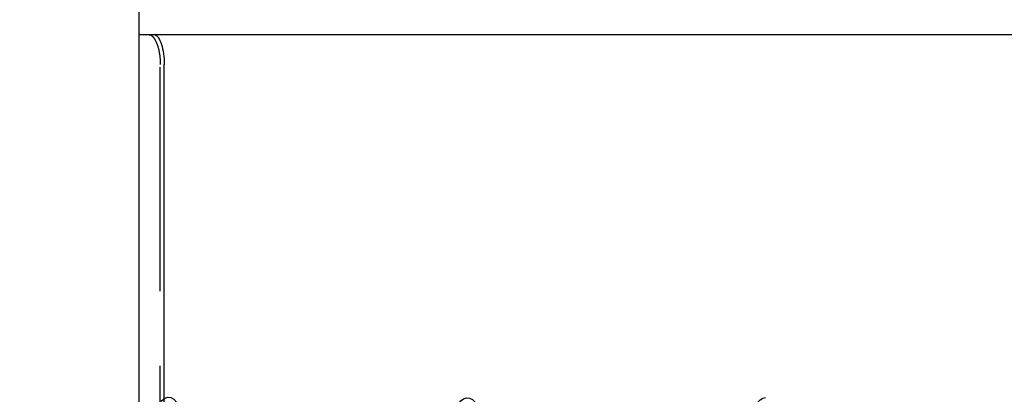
# Model space of a CAD drawing. Header units: millimetres. Extents: x -168 to 186, y -31 to 142.
# Tile 47 of 52: x 132.27 to 138.86, y 87.61 to 90.12. Entities that reach past the tile are written whole.
import ezdxf

# ---------------------------------------------------------------- set-up
doc = ezdxf.new("R2010")
doc.units = ezdxf.units.MM
doc.header["$LTSCALE"] = 10
doc.linetypes.add('ALLCAD_Strich', pattern=[0.2, 0.15, -0.05])
doc.layers.add('BESCH_KONT_sich_schn_ansi_2d', color=40, linetype='Continuous')

msp = doc.modelspace()

# ---------------------------------------------------------------- linework, layer by layer
at = {"layer": 'BESCH_KONT_sich_schn_ansi_2d', "linetype": 'Continuous', "extrusion": (0, 1, 2.22045e-16)}
for p, q in [((133.065, 90.2201), (133.065, 90.0201)), ((133.065, 90.0201), (143.465, 90.0201)), ((133.065, 89.8201), (133.065, 81.3201)), ((133.2343, 86.285), (133.2343, 89.8201))]:
    msp.add_line(p, q, dxfattribs=at)
at = {"layer": 'BESCH_KONT_sich_schn_ansi_2d', "linetype": 'ALLCAD_Strich', "extrusion": (0, 1, 2.22045e-16)}
msp.add_line((133.2079, 86.3029), (133.2079, 89.8201), dxfattribs=at)
at = {"layer": 'BESCH_KONT_sich_schn_ansi_2d', "linetype": 'Continuous'}
for radius in [17.5, 15.5]:
    msp.add_circle((118.265, 104.5201), radius, dxfattribs=at)
for points, knots in [([(133.065, 90.0201), (133.065, 90.0201), (133.065, 90.0026), (133.065, 89.943), (133.065, 89.8763), (133.065, 89.8201)], [0.11900764, 0.11900764, 0.11900764, 0.11900764, 0.13789999, 0.13789999, 0.16946395, 0.16946395, 0.16946395, 0.16946395]), ([(133.1658, 90.0201), (133.166, 90.0201), (133.1662, 90.0201), (133.171, 90.0199), (133.1756, 90.0182), (133.1847, 90.0117), (133.1893, 90.0069), (133.2015, 89.9896), (133.2089, 89.9739), (133.2212, 89.9361), (133.226, 89.9148), (133.2326, 89.8687), (133.2343, 89.8446), (133.2343, 89.8201)], [-0.03234401, -0.03234401, -0.03234401, -0.03234401, -0.03212164, -0.03212164, -0.02757892, -0.02757892, -0.02304421, -0.02304421, -0.01493385, -0.01493385, -0.00733569, -0.00733569, 0, 0, 0, 0])]:
    msp.add_open_spline(points, degree=3, knots=knots, dxfattribs=at)
at = {"layer": 'BESCH_KONT_sich_schn_ansi_2d', "linetype": 'ALLCAD_Strich'}
for points, knots in [([(133.132, 90.0201), (133.1322, 90.0201), (133.1325, 90.0201), (133.1378, 90.0199), (133.143, 90.0181), (133.1534, 90.0114), (133.1585, 90.0064), (133.1722, 89.9886), (133.1803, 89.9727), (133.1937, 89.9349), (133.199, 89.9137), (133.2061, 89.868), (133.2079, 89.8442), (133.2079, 89.8201)], [-0.00022198, -0.00022198, -0.00022198, -0.00022198, 0, 0, 0.00469591, 0.00469591, 0.00938149, 0.00938149, 0.01756578, 0.01756578, 0.02512939, 0.02512939, 0.0323804, 0.0323804, 0.0323804, 0.0323804]), ([(121.2651, 87.5929), (121.3698, 87.5929), (121.4745, 87.1997), (121.5792, 86.586), (121.6839, 85.9723), (121.7886, 85.138), (121.8932, 84.4598), (121.9979, 83.7816), (122.1026, 83.2595), (122.2073, 83.1266), (122.312, 82.9937), (122.4167, 83.2499), (122.5214, 83.781), (122.6261, 84.312), (122.7308, 85.1179), (122.8354, 85.8368), (122.9401, 86.5557), (123.0448, 87.1876), (123.1495, 87.4494), (123.2542, 87.7111), (123.3589, 87.6026), (123.4636, 87.1724), (123.5683, 86.7423), (123.6729, 85.9905), (123.7776, 85.2543), (123.8823, 84.5181), (123.987, 83.7975), (124.0917, 83.4156), (124.1964, 83.0338), (124.3011, 82.9908), (124.4058, 83.3058), (124.5105, 83.6209), (124.6151, 84.2941), (124.7198, 85.0234), (124.8245, 85.7527), (124.9292, 86.5382), (125.0339, 87.0276), (125.1386, 87.5169), (125.2433, 87.7101), (125.348, 87.5205), (125.4527, 87.3309), (125.5573, 86.7585), (125.662, 86.06), (125.7667, 85.3616), (125.8714, 84.5371), (125.9761, 83.9563), (126.0808, 83.3755), (126.1855, 83.0385), (126.2902, 83.0964), (126.3949, 83.1542), (126.4995, 83.6071), (126.6042, 84.2517), (126.7089, 84.8964), (126.8136, 85.7328), (126.9183, 86.3859), (127.023, 87.039), (127.1277, 87.5087), (127.2324, 87.5845), (127.3371, 87.6602), (127.4417, 87.3418), (127.5464, 86.7722), (127.6511, 86.2026), (127.7558, 85.3818), (127.8605, 84.6778), (127.9652, 83.9738), (128.0699, 83.3869), (128.1746, 83.18), (128.2793, 82.9732), (128.3839, 83.1467), (128.4886, 83.6225), (128.5933, 84.0983), (128.698, 84.8766), (128.8027, 85.6082), (128.9074, 86.3398), (129.0121, 87.0248), (129.1168, 87.356), (129.2215, 87.6871), (129.3261, 87.6643), (129.4308, 87.2979), (129.5355, 86.9315), (129.6402, 86.2214), (129.7449, 85.4861), (129.8496, 84.7508), (129.9542, 83.9904), (130.059, 83.5459), (130.1637, 83.1013), (130.2683, 82.9728), (130.373, 83.2176), (130.4777, 83.4625), (130.5824, 84.0812), (130.6871, 84.7959), (130.7918, 85.5106), (130.8964, 86.3214), (131.0011, 86.8648), (131.1059, 87.4082), (131.2105, 87.6839), (131.3152, 87.5685), (131.4199, 87.4531), (131.5246, 86.9463), (131.6293, 86.2757), (131.734, 85.6051), (131.8386, 84.7704), (131.9433, 84.1461), (132.0481, 83.5218), (132.1527, 83.1081), (132.2574, 83.0901), (132.3621, 83.0722), (132.4668, 83.4505), (132.5715, 84.055), (132.6762, 84.6595), (132.7808, 85.4905), (132.8855, 86.1751), (132.9903, 86.8598), (133.0949, 87.3981), (133.1996, 87.5488), (133.3043, 87.6994), (133.409, 87.4621), (133.5137, 86.9436), (133.6184, 86.4251), (133.723, 85.6251), (133.8277, 84.9025), (133.9325, 84.18), (134.0371, 83.535), (134.1418, 83.2565), (134.2465, 82.978), (134.3512, 83.0666), (134.4559, 83.4821), (134.5606, 83.8975), (134.6652, 84.6402), (134.7699, 85.3769), (134.8746, 86.1135), (134.9793, 86.8442), (135.084, 87.2412), (135.1887, 87.6383), (135.2934, 87.7013), (135.3981, 87.4026), (135.5028, 87.104), (135.6074, 86.443), (135.7121, 85.7164), (135.8168, 84.9899), (135.9215, 84.1976), (136.0262, 83.695), (136.1309, 83.1925), (136.2355, 82.9801), (136.3403, 83.1521), (136.445, 83.3241), (136.5496, 83.8812), (136.6543, 84.5739), (136.759, 85.2667), (136.8637, 86.0955), (136.9684, 86.6863), (137.0673, 87.2445), (137.1662, 87.59), (137.2651, 87.5926)], [0, 0, 0, 0, 0.986665, 0.986665, 0.986665, 1.973329, 1.973329, 1.973329, 2.959994, 2.959994, 2.959994, 3.946659, 3.946659, 3.946659, 4.933323, 4.933323, 4.933323, 5.919988, 5.919988, 5.919988, 6.906653, 6.906653, 6.906653, 7.893318, 7.893318, 7.893318, 8.879982, 8.879982, 8.879982, 9.866647, 9.866647, 9.866647, 10.853312, 10.853312, 10.853312, 11.839976, 11.839976, 11.839976, 12.826641, 12.826641, 12.826641, 13.813306, 13.813306, 13.813306, 14.79997, 14.79997, 14.79997, 15.786635, 15.786635, 15.786635, 16.7733, 16.7733, 16.7733, 17.759965, 17.759965, 17.759965, 18.746629, 18.746629, 18.746629, 19.733294, 19.733294, 19.733294, 20.719959, 20.719959, 20.719959, 21.706623, 21.706623, 21.706623, 22.693288, 22.693288, 22.693288, 23.679953, 23.679953, 23.679953, 24.666617, 24.666617, 24.666617, 25.653282, 25.653282, 25.653282, 26.639947, 26.639947, 26.639947, 27.626611, 27.626611, 27.626611, 28.613276, 28.613276, 28.613276, 29.599941, 29.599941, 29.599941, 30.586606, 30.586606, 30.586606, 31.57327, 31.57327, 31.57327, 32.559935, 32.559935, 32.559935, 33.5466, 33.5466, 33.5466, 34.533264, 34.533264, 34.533264, 35.519929, 35.519929, 35.519929, 36.506594, 36.506594, 36.506594, 37.493258, 37.493258, 37.493258, 38.479923, 38.479923, 38.479923, 39.466588, 39.466588, 39.466588, 40.453253, 40.453253, 40.453253, 41.439917, 41.439917, 41.439917, 42.426582, 42.426582, 42.426582, 43.413247, 43.413247, 43.413247, 44.399911, 44.399911, 44.399911, 45.386576, 45.386576, 45.386576, 46.373241, 46.373241, 46.373241, 47.359905, 47.359905, 47.359905, 48.34657, 48.34657, 48.34657, 49.333235, 49.333235, 49.333235, 50.265465, 50.265465, 50.265465, 50.265465])]:
    msp.add_open_spline(points, degree=3, knots=knots, dxfattribs=at)

doc.saveas('drawing.dxf')
